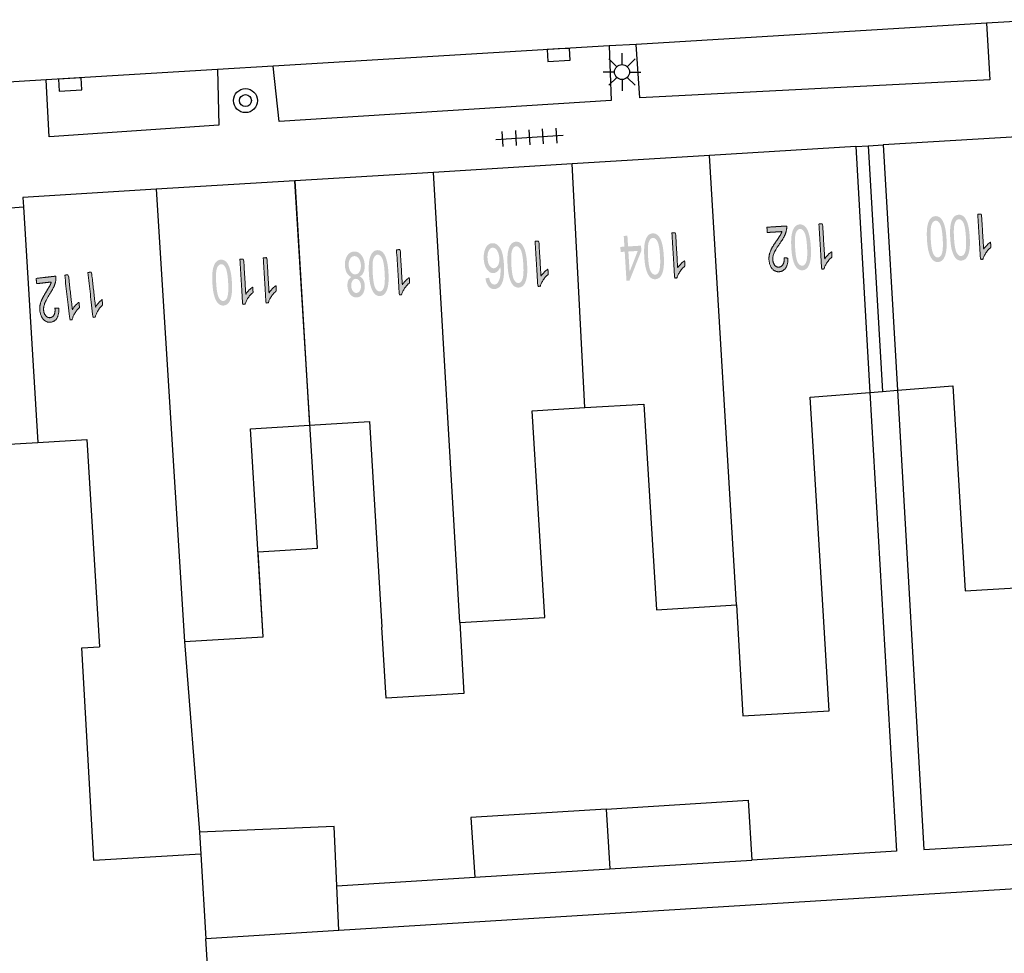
# Model space of a CAD drawing. Header units: metres. Extents: x 134521 to 134907, y 396000 to 396359.
# Tile 17 of 135: x 134658 to 134691, y 396065 to 396096. Entities that reach past the tile are written whole.
import ezdxf

# ---------------------------------------------------------------- set-up
doc = ezdxf.new("R2010")
doc.units = ezdxf.units.M
doc.header["$MEASUREMENT"] = 0

msp = doc.modelspace()

# ---------------------------------------------------------------- hatches: boundary and pattern name
at = {"linetype": 'Continuous', "lineweight": 0, "extrusion": (0, 0, -1)}
h = msp.add_hatch(color=251, dxfattribs=at)
edge = h.paths.add_edge_path()
edge.add_spline(control_points=[(-134689.176, 396088.677), (-134689.192, 396088.412), (-134689.166, 396088.248), (-134689.139, 396088.083), (-134689.073, 396087.991), (-134689.007, 396087.9), (-134688.898, 396087.893), (-134688.817, 396087.888), (-134688.754, 396087.933), (-134688.69, 396087.978), (-134688.645, 396088.067), (-134688.6, 396088.155), (-134688.57, 396088.285), (-134688.539, 396088.415), (-134688.526, 396088.638), (-134688.51, 396088.901), (-134688.536, 396089.065), (-134688.562, 396089.229), (-134688.628, 396089.322), (-134688.695, 396089.414), (-134688.804, 396089.421), (-134688.949, 396089.43), (-134689.04, 396089.28), (-134689.15, 396089.099), (-134689.176, 396088.677)], knot_values=[0, 0, 0, 0.083333, 0.083333, 0.166667, 0.166667, 0.25, 0.25, 0.333333, 0.333333, 0.416667, 0.416667, 0.5, 0.5, 0.583333, 0.583333, 0.666667, 0.666667, 0.75, 0.75, 0.833333, 0.833333, 0.916667, 0.916667, 1, 1, 1], degree=2, periodic=0)
edge = h.paths.add_edge_path(flags=16)
edge.add_spline(control_points=[(-134689.05, 396088.67), (-134689.027, 396089.039), (-134688.963, 396089.157), (-134688.898, 396089.275), (-134688.814, 396089.27), (-134688.729, 396089.265), (-134688.679, 396089.139), (-134688.63, 396089.014), (-134688.652, 396088.645), (-134688.675, 396088.276), (-134688.739, 396088.158), (-134688.804, 396088.04), (-134688.89, 396088.045), (-134688.974, 396088.05), (-134689.018, 396088.16), (-134689.072, 396088.301), (-134689.05, 396088.67)], knot_values=[0, 0, 0, 0.125, 0.125, 0.25, 0.25, 0.375, 0.375, 0.5, 0.5, 0.625, 0.625, 0.75, 0.75, 0.875, 0.875, 1, 1, 1], degree=2, periodic=0)
h = msp.add_hatch(color=251, dxfattribs=at)
edge = h.paths.add_edge_path()
edge.add_spline(control_points=[(-134689.951, 396088.725), (-134689.968, 396088.459), (-134689.941, 396088.295), (-134689.915, 396088.131), (-134689.848, 396088.039), (-134689.782, 396087.947), (-134689.673, 396087.94), (-134689.593, 396087.935), (-134689.529, 396087.98), (-134689.465, 396088.025), (-134689.42, 396088.114), (-134689.376, 396088.203), (-134689.345, 396088.333), (-134689.315, 396088.462), (-134689.301, 396088.685), (-134689.285, 396088.948), (-134689.311, 396089.113), (-134689.337, 396089.277), (-134689.404, 396089.369), (-134689.47, 396089.462), (-134689.58, 396089.468), (-134689.724, 396089.477), (-134689.816, 396089.328), (-134689.926, 396089.146), (-134689.951, 396088.725)], knot_values=[0, 0, 0, 0.083333, 0.083333, 0.166667, 0.166667, 0.25, 0.25, 0.333333, 0.333333, 0.416667, 0.416667, 0.5, 0.5, 0.583333, 0.583333, 0.666667, 0.666667, 0.75, 0.75, 0.833333, 0.833333, 0.916667, 0.916667, 1, 1, 1], degree=2, periodic=0)
edge = h.paths.add_edge_path(flags=16)
edge.add_spline(control_points=[(-134689.825, 396088.717), (-134689.803, 396089.086), (-134689.738, 396089.205), (-134689.673, 396089.323), (-134689.589, 396089.318), (-134689.505, 396089.313), (-134689.455, 396089.187), (-134689.405, 396089.061), (-134689.427, 396088.693), (-134689.45, 396088.323), (-134689.515, 396088.205), (-134689.579, 396088.087), (-134689.665, 396088.092), (-134689.749, 396088.097), (-134689.793, 396088.208), (-134689.848, 396088.348), (-134689.825, 396088.717)], knot_values=[0, 0, 0, 0.125, 0.125, 0.25, 0.25, 0.375, 0.375, 0.5, 0.5, 0.625, 0.625, 0.75, 0.75, 0.875, 0.875, 1, 1, 1], degree=2, periodic=0)
h = msp.add_hatch(color=251, dxfattribs=at)
edge = h.paths.add_edge_path()
edge.add_line((-134690.221, 396089.482), (-134690.343, 396089.49))
edge.add_line((-134690.343, 396089.49), (-134690.415, 396088.319))
edge.add_spline(control_points=[(-134690.415, 396088.319), (-134690.455, 396088.385), (-134690.523, 396088.452), (-134690.591, 396088.52), (-134690.646, 396088.555)], knot_values=[0, 0, 0, 0.5, 0.5, 1, 1, 1], degree=2, periodic=0)
edge.add_line((-134690.646, 396088.555), (-134690.657, 396088.378))
edge.add_spline(control_points=[(-134690.657, 396088.378), (-134690.559, 396088.299), (-134690.488, 396088.191), (-134690.417, 396088.083), (-134690.391, 396087.984)], knot_values=[0, 0, 0, 0.5, 0.5, 1, 1, 1], degree=2, periodic=0)
edge.add_line((-134690.391, 396087.984), (-134690.312, 396087.979))
edge.add_line((-134690.312, 396087.979), (-134690.221, 396089.482))
h = msp.add_hatch(color=251, dxfattribs=at)
edge = h.paths.add_edge_path()
edge.add_line((-134683.2, 396088.876), (-134683.189, 396089.053))
edge.add_line((-134683.189, 396089.053), (-134683.849, 396089.093))
edge.add_spline(control_points=[(-134683.849, 396089.093), (-134683.854, 396089.027), (-134683.842, 396088.965), (-134683.823, 396088.862), (-134683.774, 396088.761), (-134683.724, 396088.659), (-134683.627, 396088.524), (-134683.477, 396088.314), (-134683.427, 396088.194), (-134683.377, 396088.073), (-134683.384, 396087.969), (-134683.39, 396087.86), (-134683.447, 396087.788), (-134683.503, 396087.716), (-134683.587, 396087.721), (-134683.675, 396087.727), (-134683.724, 396087.81), (-134683.772, 396087.892), (-134683.764, 396088.033)], knot_values=[0, 0, 0, 0.111111, 0.111111, 0.222222, 0.222222, 0.333333, 0.333333, 0.444444, 0.444444, 0.555556, 0.555556, 0.666667, 0.666667, 0.777778, 0.777778, 0.888889, 0.888889, 1, 1, 1], degree=2, periodic=0)
edge.add_line((-134683.764, 396088.033), (-134683.891, 396088.022))
edge.add_spline(control_points=[(-134683.891, 396088.022), (-134683.891, 396087.81), (-134683.814, 396087.694), (-134683.736, 396087.578), (-134683.594, 396087.569), (-134683.45, 396087.561), (-134683.359, 396087.675), (-134683.268, 396087.789), (-134683.257, 396087.966), (-134683.252, 396088.056), (-134683.271, 396088.144), (-134683.29, 396088.232), (-134683.341, 396088.332), (-134683.392, 396088.431), (-134683.513, 396088.606), (-134683.615, 396088.752), (-134683.643, 396088.803), (-134683.672, 396088.855), (-134683.689, 396088.906)], knot_values=[0, 0, 0, 0.111111, 0.111111, 0.222222, 0.222222, 0.333333, 0.333333, 0.444444, 0.444444, 0.555556, 0.555556, 0.666667, 0.666667, 0.777778, 0.777778, 0.888889, 0.888889, 1, 1, 1], degree=2, periodic=0)
edge.add_line((-134683.689, 396088.906), (-134683.2, 396088.876))
h = msp.add_hatch(color=251, dxfattribs=at)
edge = h.paths.add_edge_path()
edge.add_spline(control_points=[(-134684.653, 396088.402), (-134684.669, 396088.136), (-134684.643, 396087.972), (-134684.616, 396087.808), (-134684.55, 396087.716), (-134684.483, 396087.624), (-134684.375, 396087.617), (-134684.294, 396087.612), (-134684.231, 396087.657), (-134684.167, 396087.702), (-134684.122, 396087.791), (-134684.077, 396087.88), (-134684.047, 396088.009), (-134684.016, 396088.139), (-134684.003, 396088.362), (-134683.986, 396088.625), (-134684.013, 396088.789), (-134684.039, 396088.954), (-134684.105, 396089.046), (-134684.172, 396089.138), (-134684.281, 396089.145), (-134684.425, 396089.154), (-134684.517, 396089.004), (-134684.627, 396088.823), (-134684.653, 396088.402)], knot_values=[0, 0, 0, 0.083333, 0.083333, 0.166667, 0.166667, 0.25, 0.25, 0.333333, 0.333333, 0.416667, 0.416667, 0.5, 0.5, 0.583333, 0.583333, 0.666667, 0.666667, 0.75, 0.75, 0.833333, 0.833333, 0.916667, 0.916667, 1, 1, 1], degree=2, periodic=0)
edge = h.paths.add_edge_path(flags=16)
edge.add_spline(control_points=[(-134684.527, 396088.394), (-134684.504, 396088.763), (-134684.439, 396088.881), (-134684.375, 396089), (-134684.29, 396088.994), (-134684.206, 396088.989), (-134684.156, 396088.864), (-134684.106, 396088.738), (-134684.129, 396088.37), (-134684.151, 396088), (-134684.216, 396087.882), (-134684.281, 396087.764), (-134684.367, 396087.769), (-134684.451, 396087.774), (-134684.495, 396087.884), (-134684.549, 396088.025), (-134684.527, 396088.394)], knot_values=[0, 0, 0, 0.125, 0.125, 0.25, 0.25, 0.375, 0.375, 0.5, 0.5, 0.625, 0.625, 0.75, 0.75, 0.875, 0.875, 1, 1, 1], degree=2, periodic=0)
h = msp.add_hatch(color=251, dxfattribs=at)
edge = h.paths.add_edge_path()
edge.add_line((-134684.922, 396089.159), (-134685.045, 396089.167))
edge.add_line((-134685.045, 396089.167), (-134685.116, 396087.996))
edge.add_spline(control_points=[(-134685.116, 396087.996), (-134685.157, 396088.062), (-134685.224, 396088.129), (-134685.292, 396088.197), (-134685.348, 396088.232)], knot_values=[0, 0, 0, 0.5, 0.5, 1, 1, 1], degree=2, periodic=0)
edge.add_line((-134685.348, 396088.232), (-134685.358, 396088.054))
edge.add_spline(control_points=[(-134685.358, 396088.054), (-134685.26, 396087.976), (-134685.19, 396087.868), (-134685.119, 396087.76), (-134685.093, 396087.661)], knot_values=[0, 0, 0, 0.5, 0.5, 1, 1, 1], degree=2, periodic=0)
edge.add_line((-134685.093, 396087.661), (-134685.014, 396087.656))
edge.add_line((-134685.014, 396087.656), (-134684.922, 396089.159))
at = {"linetype": 'Continuous', "lineweight": 0}
h = msp.add_hatch(color=251, dxfattribs=at)
h.paths.add_polyline_path([(134678.506, 396087.265), (134678.447, 396088.235), (134678.312, 396088.227), (134678.302, 396088.396), (134678.437, 396088.404), (134678.415, 396088.762), (134678.537, 396088.77), (134678.559, 396088.411), (134678.992, 396088.438), (134679.002, 396088.269), (134678.607, 396087.271)])
h.paths.add_polyline_path([(134678.611, 396087.566), (134678.569, 396088.242), (134678.882, 396088.262)], flags=16)
at = {"linetype": 'Continuous', "lineweight": 0, "extrusion": (0, 0, -1)}
h = msp.add_hatch(color=251, dxfattribs=at)
edge = h.paths.add_edge_path()
edge.add_spline(control_points=[(-134679.75, 396088.103), (-134679.766, 396087.837), (-134679.74, 396087.673), (-134679.713, 396087.509), (-134679.647, 396087.417), (-134679.58, 396087.325), (-134679.472, 396087.318), (-134679.391, 396087.313), (-134679.328, 396087.358), (-134679.264, 396087.403), (-134679.219, 396087.492), (-134679.174, 396087.581), (-134679.144, 396087.711), (-134679.113, 396087.84), (-134679.1, 396088.063), (-134679.084, 396088.326), (-134679.11, 396088.491), (-134679.136, 396088.655), (-134679.202, 396088.747), (-134679.269, 396088.84), (-134679.378, 396088.846), (-134679.522, 396088.855), (-134679.614, 396088.706), (-134679.724, 396088.524), (-134679.75, 396088.103)], knot_values=[0, 0, 0, 0.083333, 0.083333, 0.166667, 0.166667, 0.25, 0.25, 0.333333, 0.333333, 0.416667, 0.416667, 0.5, 0.5, 0.583333, 0.583333, 0.666667, 0.666667, 0.75, 0.75, 0.833333, 0.833333, 0.916667, 0.916667, 1, 1, 1], degree=2, periodic=0)
edge = h.paths.add_edge_path(flags=16)
edge.add_spline(control_points=[(-134679.624, 396088.095), (-134679.601, 396088.464), (-134679.536, 396088.583), (-134679.472, 396088.701), (-134679.387, 396088.696), (-134679.303, 396088.691), (-134679.253, 396088.565), (-134679.203, 396088.439), (-134679.226, 396088.071), (-134679.248, 396087.701), (-134679.313, 396087.583), (-134679.378, 396087.465), (-134679.464, 396087.47), (-134679.548, 396087.475), (-134679.592, 396087.586), (-134679.646, 396087.726), (-134679.624, 396088.095)], knot_values=[0, 0, 0, 0.125, 0.125, 0.25, 0.25, 0.375, 0.375, 0.5, 0.5, 0.625, 0.625, 0.75, 0.75, 0.875, 0.875, 1, 1, 1], degree=2, periodic=0)
h = msp.add_hatch(color=251, dxfattribs=at)
edge = h.paths.add_edge_path()
edge.add_line((-134680.019, 396088.86), (-134680.142, 396088.868))
edge.add_line((-134680.142, 396088.868), (-134680.213, 396087.697))
edge.add_spline(control_points=[(-134680.213, 396087.697), (-134680.254, 396087.763), (-134680.321, 396087.83), (-134680.389, 396087.898), (-134680.445, 396087.933)], knot_values=[0, 0, 0, 0.5, 0.5, 1, 1, 1], degree=2, periodic=0)
edge.add_line((-134680.445, 396087.933), (-134680.455, 396087.756))
edge.add_spline(control_points=[(-134680.455, 396087.756), (-134680.357, 396087.677), (-134680.287, 396087.569), (-134680.216, 396087.461), (-134680.19, 396087.362)], knot_values=[0, 0, 0, 0.5, 0.5, 1, 1, 1], degree=2, periodic=0)
edge.add_line((-134680.19, 396087.362), (-134680.111, 396087.357))
edge.add_line((-134680.111, 396087.357), (-134680.019, 396088.86))
h = msp.add_hatch(color=251, dxfattribs=at)
edge = h.paths.add_edge_path()
edge.add_line((-134670.838, 396088.3), (-134670.961, 396088.308))
edge.add_line((-134670.961, 396088.308), (-134671.032, 396087.137))
edge.add_spline(control_points=[(-134671.032, 396087.137), (-134671.073, 396087.203), (-134671.141, 396087.271), (-134671.208, 396087.338), (-134671.264, 396087.373)], knot_values=[0, 0, 0, 0.5, 0.5, 1, 1, 1], degree=2, periodic=0)
edge.add_line((-134671.264, 396087.373), (-134671.275, 396087.196))
edge.add_spline(control_points=[(-134671.275, 396087.196), (-134671.176, 396087.117), (-134671.106, 396087.009), (-134671.035, 396086.901), (-134671.009, 396086.802)], knot_values=[0, 0, 0, 0.5, 0.5, 1, 1, 1], degree=2, periodic=0)
edge.add_line((-134671.009, 396086.802), (-134670.93, 396086.798))
edge.add_line((-134670.93, 396086.798), (-134670.838, 396088.3))
h = msp.add_hatch(color=251, dxfattribs=at)
edge = h.paths.add_edge_path()
edge.add_line((-134673.804, 396087.347), (-134673.925, 396087.369))
edge.add_spline(control_points=[(-134673.925, 396087.369), (-134673.948, 396087.262), (-134673.981, 396087.214), (-134674.036, 396087.138), (-134674.109, 396087.142), (-134674.168, 396087.146), (-134674.209, 396087.198), (-134674.263, 396087.265), (-134674.289, 396087.388), (-134674.315, 396087.512), (-134674.303, 396087.737), (-134674.265, 396087.633), (-134674.204, 396087.58), (-134674.142, 396087.527), (-134674.072, 396087.523), (-134673.95, 396087.515), (-134673.855, 396087.645), (-134673.761, 396087.775), (-134673.747, 396087.99), (-134673.739, 396088.13), (-134673.772, 396088.254), (-134673.805, 396088.377), (-134673.872, 396088.446), (-134673.939, 396088.515), (-134674.029, 396088.52), (-134674.182, 396088.529), (-134674.289, 396088.366), (-134674.396, 396088.203), (-134674.42, 396087.816), (-134674.447, 396087.382), (-134674.352, 396087.178), (-134674.269, 396087.001), (-134674.111, 396086.991), (-134673.993, 396086.984), (-134673.911, 396087.079), (-134673.83, 396087.173), (-134673.804, 396087.347)], knot_values=[0, 0, 0, 0.055556, 0.055556, 0.111111, 0.111111, 0.166667, 0.166667, 0.222222, 0.222222, 0.277778, 0.277778, 0.333333, 0.333333, 0.388889, 0.388889, 0.444444, 0.444444, 0.5, 0.5, 0.555556, 0.555556, 0.611111, 0.611111, 0.666667, 0.666667, 0.722222, 0.722222, 0.777778, 0.777778, 0.833333, 0.833333, 0.888889, 0.888889, 0.944444, 0.944444, 1, 1, 1], degree=2, periodic=0)
edge = h.paths.add_edge_path(flags=16)
edge.add_spline(control_points=[(-134674.266, 396088.022), (-134674.26, 396088.117), (-134674.228, 396088.203), (-134674.196, 396088.288), (-134674.145, 396088.33), (-134674.094, 396088.373), (-134674.041, 396088.37), (-134673.963, 396088.365), (-134673.913, 396088.267), (-134673.863, 396088.17), (-134673.873, 396088.009), (-134673.883, 396087.853), (-134673.943, 396087.767), (-134674.003, 396087.681), (-134674.087, 396087.686), (-134674.17, 396087.691), (-134674.223, 396087.784), (-134674.275, 396087.877), (-134674.266, 396088.022)], knot_values=[0, 0, 0, 0.111111, 0.111111, 0.222222, 0.222222, 0.333333, 0.333333, 0.444444, 0.444444, 0.555556, 0.555556, 0.666667, 0.666667, 0.777778, 0.777778, 0.888889, 0.888889, 1, 1, 1], degree=2, periodic=0)
h = msp.add_hatch(color=251, dxfattribs=at)
edge = h.paths.add_edge_path()
edge.add_spline(control_points=[(-134675.192, 396087.825), (-134675.209, 396087.559), (-134675.182, 396087.395), (-134675.156, 396087.231), (-134675.089, 396087.139), (-134675.023, 396087.047), (-134674.914, 396087.04), (-134674.834, 396087.036), (-134674.77, 396087.08), (-134674.706, 396087.125), (-134674.661, 396087.214), (-134674.616, 396087.303), (-134674.586, 396087.433), (-134674.555, 396087.563), (-134674.542, 396087.785), (-134674.526, 396088.048), (-134674.552, 396088.213), (-134674.578, 396088.377), (-134674.645, 396088.469), (-134674.711, 396088.562), (-134674.82, 396088.568), (-134674.965, 396088.577), (-134675.056, 396088.428), (-134675.167, 396088.246), (-134675.192, 396087.825)], knot_values=[0, 0, 0, 0.083333, 0.083333, 0.166667, 0.166667, 0.25, 0.25, 0.333333, 0.333333, 0.416667, 0.416667, 0.5, 0.5, 0.583333, 0.583333, 0.666667, 0.666667, 0.75, 0.75, 0.833333, 0.833333, 0.916667, 0.916667, 1, 1, 1], degree=2, periodic=0)
edge = h.paths.add_edge_path(flags=16)
edge.add_spline(control_points=[(-134675.066, 396087.817), (-134675.043, 396088.186), (-134674.979, 396088.305), (-134674.914, 396088.423), (-134674.83, 396088.418), (-134674.745, 396088.413), (-134674.696, 396088.287), (-134674.646, 396088.161), (-134674.668, 396087.793), (-134674.691, 396087.423), (-134674.755, 396087.305), (-134674.82, 396087.187), (-134674.906, 396087.192), (-134674.99, 396087.197), (-134675.034, 396087.308), (-134675.089, 396087.448), (-134675.066, 396087.817)], knot_values=[0, 0, 0, 0.125, 0.125, 0.25, 0.25, 0.375, 0.375, 0.5, 0.5, 0.625, 0.625, 0.75, 0.75, 0.875, 0.875, 1, 1, 1], degree=2, periodic=0)
h = msp.add_hatch(color=251, dxfattribs=at)
edge = h.paths.add_edge_path()
edge.add_line((-134675.461, 396088.582), (-134675.584, 396088.59))
edge.add_line((-134675.584, 396088.59), (-134675.655, 396087.419))
edge.add_spline(control_points=[(-134675.655, 396087.419), (-134675.696, 396087.485), (-134675.764, 396087.553), (-134675.832, 396087.62), (-134675.887, 396087.655)], knot_values=[0, 0, 0, 0.5, 0.5, 1, 1, 1], degree=2, periodic=0)
edge.add_line((-134675.887, 396087.655), (-134675.898, 396087.478))
edge.add_spline(control_points=[(-134675.898, 396087.478), (-134675.799, 396087.399), (-134675.729, 396087.291), (-134675.658, 396087.183), (-134675.632, 396087.084)], knot_values=[0, 0, 0, 0.5, 0.5, 1, 1, 1], degree=2, periodic=0)
edge.add_line((-134675.632, 396087.084), (-134675.553, 396087.08))
edge.add_line((-134675.553, 396087.08), (-134675.461, 396088.582))
h = msp.add_hatch(color=251, dxfattribs=at)
edge = h.paths.add_edge_path()
edge.add_line((-134665.619, 396087.983), (-134665.742, 396087.99))
edge.add_line((-134665.742, 396087.99), (-134665.813, 396086.819))
edge.add_spline(control_points=[(-134665.813, 396086.819), (-134665.854, 396086.885), (-134665.922, 396086.953), (-134665.99, 396087.021), (-134666.045, 396087.056)], knot_values=[0, 0, 0, 0.5, 0.5, 1, 1, 1], degree=2, periodic=0)
edge.add_line((-134666.045, 396087.056), (-134666.056, 396086.878))
edge.add_spline(control_points=[(-134666.056, 396086.878), (-134665.957, 396086.799), (-134665.887, 396086.692), (-134665.816, 396086.584), (-134665.79, 396086.485)], knot_values=[0, 0, 0, 0.5, 0.5, 1, 1, 1], degree=2, periodic=0)
edge.add_line((-134665.79, 396086.485), (-134665.711, 396086.48))
edge.add_line((-134665.711, 396086.48), (-134665.619, 396087.983))
h = msp.add_hatch(color=251, dxfattribs=at)
edge = h.paths.add_edge_path()
edge.add_line((-134666.395, 396088.03), (-134666.517, 396088.038))
edge.add_line((-134666.517, 396088.038), (-134666.589, 396086.867))
edge.add_spline(control_points=[(-134666.589, 396086.867), (-134666.629, 396086.933), (-134666.697, 396087), (-134666.765, 396087.068), (-134666.82, 396087.103)], knot_values=[0, 0, 0, 0.5, 0.5, 1, 1, 1], degree=2, periodic=0)
edge.add_line((-134666.82, 396087.103), (-134666.831, 396086.926))
edge.add_spline(control_points=[(-134666.831, 396086.926), (-134666.733, 396086.847), (-134666.662, 396086.739), (-134666.591, 396086.631), (-134666.565, 396086.532)], knot_values=[0, 0, 0, 0.5, 0.5, 1, 1, 1], degree=2, periodic=0)
edge.add_line((-134666.565, 396086.532), (-134666.486, 396086.527))
edge.add_line((-134666.486, 396086.527), (-134666.395, 396088.03))
h = msp.add_hatch(color=251, dxfattribs=at)
edge = h.paths.add_edge_path()
edge.add_spline(control_points=[(-134669.609, 396087.41), (-134669.688, 396087.373), (-134669.73, 396087.297), (-134669.772, 396087.222), (-134669.778, 396087.114), (-134669.788, 396086.951), (-134669.717, 396086.835), (-134669.645, 396086.719), (-134669.516, 396086.711), (-134669.385, 396086.703), (-134669.299, 396086.812), (-134669.212, 396086.921), (-134669.202, 396087.084), (-134669.196, 396087.188), (-134669.227, 396087.267), (-134669.259, 396087.346), (-134669.331, 396087.393), (-134669.236, 396087.432), (-134669.182, 396087.529), (-134669.128, 396087.626), (-134669.119, 396087.765), (-134669.107, 396087.957), (-134669.19, 396088.094), (-134669.272, 396088.23), (-134669.42, 396088.239), (-134669.568, 396088.248), (-134669.666, 396088.122), (-134669.765, 396087.997), (-134669.777, 396087.8), (-134669.786, 396087.654), (-134669.742, 396087.553), (-134669.699, 396087.451), (-134669.609, 396087.41)], knot_values=[0, 0, 0, 0.0625, 0.0625, 0.125, 0.125, 0.1875, 0.1875, 0.25, 0.25, 0.3125, 0.3125, 0.375, 0.375, 0.4375, 0.4375, 0.5, 0.5, 0.5625, 0.5625, 0.625, 0.625, 0.6875, 0.6875, 0.75, 0.75, 0.8125, 0.8125, 0.875, 0.875, 0.9375, 0.9375, 1, 1, 1], degree=2, periodic=0)
edge = h.paths.add_edge_path(flags=16)
edge.add_spline(control_points=[(-134669.65, 396087.794), (-134669.646, 396087.873), (-134669.617, 396087.945), (-134669.587, 396088.017), (-134669.536, 396088.054), (-134669.485, 396088.092), (-134669.428, 396088.088), (-134669.34, 396088.083), (-134669.289, 396087.995), (-134669.237, 396087.906), (-134669.245, 396087.776), (-134669.253, 396087.643), (-134669.317, 396087.559), (-134669.381, 396087.476), (-134669.469, 396087.481), (-134669.556, 396087.487), (-134669.607, 396087.576), (-134669.658, 396087.665), (-134669.65, 396087.794)], knot_values=[0, 0, 0, 0.111111, 0.111111, 0.222222, 0.222222, 0.333333, 0.333333, 0.444444, 0.444444, 0.555556, 0.555556, 0.666667, 0.666667, 0.777778, 0.777778, 0.888889, 0.888889, 1, 1, 1], degree=2, periodic=0)
edge = h.paths.add_edge_path(flags=16)
edge.add_spline(control_points=[(-134669.652, 396087.1), (-134669.646, 396087.206), (-134669.597, 396087.27), (-134669.547, 396087.335), (-134669.475, 396087.331), (-134669.404, 396087.326), (-134669.363, 396087.257), (-134669.322, 396087.187), (-134669.328, 396087.09), (-134669.335, 396086.989), (-134669.385, 396086.923), (-134669.435, 396086.857), (-134669.505, 396086.862), (-134669.575, 396086.866), (-134669.616, 396086.936), (-134669.658, 396087.006), (-134669.652, 396087.1)], knot_values=[0, 0, 0, 0.125, 0.125, 0.25, 0.25, 0.375, 0.375, 0.5, 0.5, 0.625, 0.625, 0.75, 0.75, 0.875, 0.875, 1, 1, 1], degree=2, periodic=0)
h = msp.add_hatch(color=251, dxfattribs=at)
edge = h.paths.add_edge_path()
edge.add_spline(control_points=[(-134670.569, 396087.543), (-134670.585, 396087.277), (-134670.559, 396087.113), (-134670.532, 396086.949), (-134670.466, 396086.857), (-134670.399, 396086.765), (-134670.291, 396086.758), (-134670.21, 396086.754), (-134670.147, 396086.798), (-134670.083, 396086.843), (-134670.038, 396086.932), (-134669.993, 396087.021), (-134669.963, 396087.151), (-134669.932, 396087.281), (-134669.919, 396087.503), (-134669.903, 396087.766), (-134669.929, 396087.931), (-134669.955, 396088.095), (-134670.021, 396088.187), (-134670.088, 396088.28), (-134670.197, 396088.287), (-134670.341, 396088.295), (-134670.433, 396088.146), (-134670.543, 396087.964), (-134670.569, 396087.543)], knot_values=[0, 0, 0, 0.083333, 0.083333, 0.166667, 0.166667, 0.25, 0.25, 0.333333, 0.333333, 0.416667, 0.416667, 0.5, 0.5, 0.583333, 0.583333, 0.666667, 0.666667, 0.75, 0.75, 0.833333, 0.833333, 0.916667, 0.916667, 1, 1, 1], degree=2, periodic=0)
edge = h.paths.add_edge_path(flags=16)
edge.add_spline(control_points=[(-134670.443, 396087.535), (-134670.42, 396087.904), (-134670.355, 396088.023), (-134670.291, 396088.141), (-134670.206, 396088.136), (-134670.122, 396088.131), (-134670.072, 396088.005), (-134670.022, 396087.879), (-134670.045, 396087.511), (-134670.068, 396087.141), (-134670.132, 396087.023), (-134670.197, 396086.905), (-134670.283, 396086.91), (-134670.367, 396086.915), (-134670.411, 396087.026), (-134670.465, 396087.167), (-134670.443, 396087.535)], knot_values=[0, 0, 0, 0.125, 0.125, 0.25, 0.25, 0.375, 0.375, 0.5, 0.5, 0.625, 0.625, 0.75, 0.75, 0.875, 0.875, 1, 1, 1], degree=2, periodic=0)
h = msp.add_hatch(color=251, dxfattribs=at)
edge = h.paths.add_edge_path()
edge.add_spline(control_points=[(-134665.35, 396087.225), (-134665.366, 396086.96), (-134665.34, 396086.796), (-134665.313, 396086.631), (-134665.247, 396086.539), (-134665.181, 396086.448), (-134665.072, 396086.441), (-134664.991, 396086.436), (-134664.928, 396086.481), (-134664.864, 396086.526), (-134664.819, 396086.615), (-134664.774, 396086.703), (-134664.744, 396086.833), (-134664.713, 396086.963), (-134664.7, 396087.186), (-134664.684, 396087.449), (-134664.71, 396087.613), (-134664.736, 396087.777), (-134664.802, 396087.87), (-134664.869, 396087.962), (-134664.978, 396087.969), (-134665.123, 396087.978), (-134665.214, 396087.828), (-134665.324, 396087.647), (-134665.35, 396087.225)], knot_values=[0, 0, 0, 0.083333, 0.083333, 0.166667, 0.166667, 0.25, 0.25, 0.333333, 0.333333, 0.416667, 0.416667, 0.5, 0.5, 0.583333, 0.583333, 0.666667, 0.666667, 0.75, 0.75, 0.833333, 0.833333, 0.916667, 0.916667, 1, 1, 1], degree=2, periodic=0)
edge = h.paths.add_edge_path(flags=16)
edge.add_spline(control_points=[(-134665.224, 396087.218), (-134665.201, 396087.587), (-134665.137, 396087.705), (-134665.072, 396087.823), (-134664.988, 396087.818), (-134664.903, 396087.813), (-134664.853, 396087.687), (-134664.804, 396087.562), (-134664.826, 396087.193), (-134664.849, 396086.824), (-134664.913, 396086.706), (-134664.978, 396086.588), (-134665.064, 396086.593), (-134665.148, 396086.598), (-134665.192, 396086.708), (-134665.246, 396086.849), (-134665.224, 396087.218)], knot_values=[0, 0, 0, 0.125, 0.125, 0.25, 0.25, 0.375, 0.375, 0.5, 0.5, 0.625, 0.625, 0.75, 0.75, 0.875, 0.875, 1, 1, 1], degree=2, periodic=0)
h = msp.add_hatch(color=251, dxfattribs=at)
edge = h.paths.add_edge_path()
edge.add_line((-134658.842, 396087.17), (-134658.822, 396087.346))
edge.add_line((-134658.822, 396087.346), (-134659.479, 396087.421))
edge.add_spline(control_points=[(-134659.479, 396087.421), (-134659.488, 396087.355), (-134659.479, 396087.292), (-134659.465, 396087.189), (-134659.421, 396087.085), (-134659.377, 396086.981), (-134659.287, 396086.841), (-134659.148, 396086.623), (-134659.105, 396086.501), (-134659.061, 396086.378), (-134659.073, 396086.274), (-134659.085, 396086.165), (-134659.146, 396086.097), (-134659.206, 396086.028), (-134659.289, 396086.037), (-134659.377, 396086.047), (-134659.421, 396086.132), (-134659.465, 396086.218), (-134659.449, 396086.358)], knot_values=[0, 0, 0, 0.111111, 0.111111, 0.222222, 0.222222, 0.333333, 0.333333, 0.444444, 0.444444, 0.555556, 0.555556, 0.666667, 0.666667, 0.777778, 0.777778, 0.888889, 0.888889, 1, 1, 1], degree=2, periodic=0)
edge.add_line((-134659.449, 396086.358), (-134659.577, 396086.353))
edge.add_spline(control_points=[(-134659.577, 396086.353), (-134659.588, 396086.141), (-134659.517, 396086.022), (-134659.445, 396085.902), (-134659.304, 396085.886), (-134659.161, 396085.87), (-134659.064, 396085.979), (-134658.967, 396086.088), (-134658.947, 396086.264), (-134658.937, 396086.353), (-134658.951, 396086.443), (-134658.966, 396086.532), (-134659.011, 396086.634), (-134659.057, 396086.736), (-134659.169, 396086.917), (-134659.263, 396087.068), (-134659.289, 396087.121), (-134659.315, 396087.174), (-134659.329, 396087.226)], knot_values=[0, 0, 0, 0.111111, 0.111111, 0.222222, 0.222222, 0.333333, 0.333333, 0.444444, 0.444444, 0.555556, 0.555556, 0.666667, 0.666667, 0.777778, 0.777778, 0.888889, 0.888889, 1, 1, 1], degree=2, periodic=0)
edge.add_line((-134659.329, 396087.226), (-134658.842, 396087.17))
h = msp.add_hatch(color=251, dxfattribs=at)
edge = h.paths.add_edge_path()
edge.add_line((-134659.776, 396087.455), (-134659.898, 396087.469))
edge.add_line((-134659.898, 396087.469), (-134660.03, 396086.303))
edge.add_spline(control_points=[(-134660.03, 396086.303), (-134660.067, 396086.371), (-134660.131, 396086.442), (-134660.196, 396086.513), (-134660.249, 396086.551)], knot_values=[0, 0, 0, 0.5, 0.5, 1, 1, 1], degree=2, periodic=0)
edge.add_line((-134660.249, 396086.551), (-134660.269, 396086.375))
edge.add_spline(control_points=[(-134660.269, 396086.375), (-134660.175, 396086.291), (-134660.11, 396086.179), (-134660.045, 396086.068), (-134660.024, 396085.968)], knot_values=[0, 0, 0, 0.5, 0.5, 1, 1, 1], degree=2, periodic=0)
edge.add_line((-134660.024, 396085.968), (-134659.946, 396085.959))
edge.add_line((-134659.946, 396085.959), (-134659.776, 396087.455))
h = msp.add_hatch(color=251, dxfattribs=at)
edge = h.paths.add_edge_path()
edge.add_line((-134660.547, 396087.543), (-134660.669, 396087.557))
edge.add_line((-134660.669, 396087.557), (-134660.802, 396086.391))
edge.add_spline(control_points=[(-134660.802, 396086.391), (-134660.839, 396086.459), (-134660.903, 396086.53), (-134660.967, 396086.601), (-134661.021, 396086.639)], knot_values=[0, 0, 0, 0.5, 0.5, 1, 1, 1], degree=2, periodic=0)
edge.add_line((-134661.021, 396086.639), (-134661.041, 396086.462))
edge.add_spline(control_points=[(-134661.041, 396086.462), (-134660.947, 396086.379), (-134660.882, 396086.267), (-134660.817, 396086.156), (-134660.796, 396086.056)], knot_values=[0, 0, 0, 0.5, 0.5, 1, 1, 1], degree=2, periodic=0)
edge.add_line((-134660.796, 396086.056), (-134660.718, 396086.047))
edge.add_line((-134660.718, 396086.047), (-134660.547, 396087.543))

# ---------------------------------------------------------------- linework, layer by layer
at = {"color": 251}
for p, q in [((134690.515, 396095.857), (134678.825, 396095.15)), ((134692.429, 396095.973), (134690.515, 396095.857)), ((134690.515, 396095.857), (134690.62, 396093.962)), ((134677.932, 396095.097), (134666.73, 396094.42)), ((134678.825, 396095.15), (134677.932, 396095.097)), ((134677.932, 396095.097), (134677.991, 396093.275)), ((134678.95, 396093.372), (134678.825, 396095.15)), ((134678.18, 396094.404), (134677.915, 396094.669)), ((134678.357, 396094.477), (134678.357, 396094.852)), ((134678.534, 396094.404), (134678.799, 396094.669)), ((134664.869, 396094.307), (134659.162, 396093.962)), ((134666.73, 396094.42), (134664.869, 396094.307)), ((134664.869, 396094.307), (134664.911, 396092.452)), ((134666.923, 396092.583), (134666.73, 396094.42)), ((134678.107, 396094.227), (134677.732, 396094.227)), ((134678.607, 396094.227), (134678.982, 396094.227)), ((134659.162, 396093.962), (134653.997, 396093.65)), ((134659.258, 396092.063), (134659.162, 396093.962)), ((134678.18, 396094.05), (134677.915, 396093.785)), ((134678.357, 396093.977), (134678.357, 396093.602)), ((134678.799, 396093.785), (134678.534, 396094.05)), ((134690.62, 396093.962), (134678.95, 396093.372)), ((134677.991, 396093.275), (134666.923, 396092.583)), ((134664.911, 396092.452), (134659.258, 396092.063)), ((134674.394, 396091.747), (134674.363, 396092.246)), ((134674.843, 396091.774), (134674.813, 396092.273)), ((134675.292, 396091.801), (134675.262, 396092.301)), ((134675.741, 396091.829), (134675.711, 396092.328)), ((134676.191, 396091.856), (134676.16, 396092.355)), ((134674.154, 396091.982), (134676.4, 396092.12)), ((134691.723, 396092.079), (134687.067, 396091.795)), ((134686.149, 396091.739), (134681.269, 396091.442)), ((134686.149, 396091.739), (134686.568, 396091.765)), ((134686.149, 396091.739), (134686.623, 396083.544)), ((134686.568, 396091.765), (134687.067, 396091.795)), ((134686.568, 396091.765), (134687.042, 396083.578)), ((134687.067, 396091.795), (134687.54, 396083.619)), ((134681.269, 396091.442), (134676.693, 396091.163)), ((134682.174, 396076.46), (134681.269, 396091.442)), ((134676.693, 396091.163), (134672.074, 396090.881)), ((134677.118, 396083.036), (134676.693, 396091.163)), ((134667.448, 396090.6), (134662.827, 396090.318)), ((134667.448, 396090.6), (134662.827, 396090.318)), ((134672.074, 396090.881), (134667.448, 396090.6)), ((134667.448, 396090.6), (134667.942, 396082.454)), ((134668.199, 396078.353), (134667.448, 396090.6)), ((134672.95, 396075.87), (134672.074, 396090.881)), ((134662.827, 396090.318), (134658.38, 396090.047)), ((134662.827, 396090.318), (134663.771, 396075.235)), ((134662.827, 396090.318), (134663.771, 396075.235)), ((134658.38, 396090.047), (134658.406, 396089.734)), ((134655.648, 396089.502), (134658.406, 396089.734)), ((134658.406, 396089.734), (134658.884, 396081.873)), ((134687.54, 396083.619), (134689.386, 396083.768)), ((134689.386, 396083.768), (134689.802, 396076.924)), ((134684.636, 396083.384), (134686.623, 396083.544)), ((134685.046, 396076.635), (134684.636, 396083.384)), ((134686.623, 396083.544), (134687.042, 396083.578)), ((134686.623, 396083.544), (134687.504, 396068.243)), ((134687.042, 396083.578), (134687.54, 396083.619)), ((134687.54, 396083.619), (134688.423, 396068.296)), ((134677.118, 396083.036), (134679.088, 396083.156)), ((134679.088, 396083.156), (134679.505, 396076.298)), ((134675.365, 396082.93), (134677.118, 396083.036)), ((134675.784, 396076.043), (134675.365, 396082.93)), ((134665.974, 396082.334), (134667.942, 396082.454)), ((134667.942, 396082.454), (134669.935, 396082.575)), ((134669.935, 396082.575), (134670.352, 396075.712)), ((134666.396, 396075.395), (134665.974, 396082.334)), ((134656.236, 396081.712), (134658.884, 396081.873)), ((134658.884, 396081.873), (134660.51, 396081.972)), ((134660.51, 396081.972), (134660.93, 396075.062)), ((134666.225, 396078.23), (134668.199, 396078.353)), ((134666.396, 396075.395), (134666.225, 396078.23)), ((134689.802, 396076.924), (134692.655, 396077.097)), ((134685.26, 396072.925), (134685.046, 396076.635)), ((134679.505, 396076.298), (134682.174, 396076.46)), ((134682.174, 396076.46), (134682.387, 396072.759)), ((134672.95, 396075.87), (134675.784, 396076.043)), ((134672.95, 396075.87), (134673.086, 396073.501)), ((134670.488, 396073.351), (134670.352, 396075.712)), ((134663.771, 396075.235), (134666.396, 396075.395)), ((134663.771, 396075.235), (134666.396, 396075.395)), ((134663.771, 396075.235), (134664.265, 396068.875)), ((134660.341, 396075.028), (134660.93, 396075.062)), ((134660.75, 396067.935), (134660.341, 396075.028)), ((134673.086, 396073.501), (134670.488, 396073.351)), ((134682.387, 396072.759), (134685.26, 396072.925)), ((134677.833, 396069.647), (134682.567, 396069.942)), ((134682.567, 396069.942), (134682.691, 396067.946)), ((134677.833, 396069.647), (134673.321, 396069.366)), ((134677.833, 396069.647), (134677.948, 396067.654)), ((134673.321, 396069.366), (134673.445, 396067.377)), ((134668.765, 396069.07), (134664.265, 396068.875)), ((134668.85, 396067.094), (134668.765, 396069.07)), ((134664.265, 396068.875), (134664.311, 396068.14)), ((134688.423, 396068.296), (134697.74, 396068.867)), ((134664.311, 396068.14), (134660.75, 396067.935)), ((134664.311, 396068.14), (134664.486, 396065.32)), ((134677.948, 396067.654), (134682.691, 396067.946)), ((134687.504, 396068.243), (134682.691, 396067.946)), ((134673.445, 396067.377), (134677.948, 396067.654)), ((134668.85, 396067.094), (134673.445, 396067.377)), ((134668.915, 396065.595), (134668.85, 396067.094)), ((134694.305, 396067.157), (134668.915, 396065.595)), ((134668.915, 396065.595), (134664.486, 396065.32)), ((134664.61, 396063.325), (134664.486, 396065.32))]:
    msp.add_line(p, q, dxfattribs=at)
at = {"color": 251, "flags": 128}
for points in [[(134676.231, 396094.996), (134675.857, 396094.975), (134675.879, 396094.576), (134676.628, 396094.618), (134676.605, 396095.017), (134676.231, 396094.996)], [(134659.945, 396094.011), (134659.571, 396093.987), (134659.596, 396093.588), (134660.344, 396093.635), (134660.319, 396094.035), (134659.945, 396094.011)]]:
    msp.add_lwpolyline(points, dxfattribs=at)
at = {"color": 251}
for centre, radius in [((134678.357, 396094.227), 0.25), ((134665.802, 396093.274), 0.4), ((134665.802, 396093.274), 0.2)]:
    msp.add_circle(centre, radius, dxfattribs=at)
at = {"color": 251, "linetype": 'Continuous', "lineweight": 0}
for points, knots in [([(134690.221, 396089.482), (134690.282, 396089.486), (134690.343, 396089.49), (134690.379, 396088.904), (134690.415, 396088.319), (134690.455, 396088.385), (134690.523, 396088.452), (134690.591, 396088.52), (134690.646, 396088.555), (134690.651, 396088.466), (134690.657, 396088.378), (134690.559, 396088.299), (134690.488, 396088.191), (134690.417, 396088.083), (134690.391, 396087.984), (134690.352, 396087.982), (134690.312, 396087.979), (134690.266, 396088.731), (134690.221, 396089.482)], [0, 0, 0, 0.1, 0.1, 0.2, 0.2, 0.3, 0.3, 0.4, 0.4, 0.6, 0.6, 0.7, 0.7, 0.8, 0.8, 0.9, 0.9, 1, 1, 1]), ([(134683.2, 396088.876), (134683.194, 396088.965), (134683.189, 396089.053), (134683.519, 396089.073), (134683.849, 396089.093), (134683.854, 396089.027), (134683.842, 396088.965), (134683.823, 396088.862), (134683.774, 396088.761), (134683.724, 396088.659), (134683.627, 396088.524), (134683.477, 396088.314), (134683.427, 396088.194), (134683.377, 396088.073), (134683.384, 396087.969), (134683.39, 396087.86), (134683.447, 396087.788), (134683.503, 396087.716), (134683.587, 396087.721), (134683.675, 396087.727), (134683.724, 396087.81), (134683.772, 396087.892), (134683.764, 396088.033), (134683.828, 396088.028), (134683.891, 396088.022), (134683.891, 396087.81), (134683.814, 396087.694), (134683.736, 396087.578), (134683.594, 396087.569), (134683.45, 396087.561), (134683.359, 396087.675), (134683.268, 396087.789), (134683.257, 396087.966), (134683.252, 396088.056), (134683.271, 396088.144), (134683.29, 396088.232), (134683.341, 396088.332), (134683.392, 396088.431), (134683.513, 396088.606), (134683.615, 396088.752), (134683.643, 396088.803), (134683.672, 396088.855), (134683.689, 396088.906), (134683.444, 396088.891), (134683.2, 396088.876)], [0, 0, 0, 0.1, 0.1, 0.2, 0.2, 0.222222, 0.222222, 0.244444, 0.244444, 0.266667, 0.266667, 0.288889, 0.288889, 0.311111, 0.311111, 0.333333, 0.333333, 0.355556, 0.355556, 0.377778, 0.377778, 0.4, 0.4, 0.6, 0.6, 0.622222, 0.622222, 0.644444, 0.644444, 0.666667, 0.666667, 0.688889, 0.688889, 0.711111, 0.711111, 0.733333, 0.733333, 0.755556, 0.755556, 0.777778, 0.777778, 0.8, 0.8, 1, 1, 1]), ([(134684.922, 396089.159), (134684.983, 396089.163), (134685.045, 396089.167), (134685.08, 396088.581), (134685.116, 396087.996), (134685.157, 396088.062), (134685.224, 396088.129), (134685.292, 396088.197), (134685.348, 396088.232), (134685.353, 396088.143), (134685.358, 396088.054), (134685.26, 396087.976), (134685.19, 396087.868), (134685.119, 396087.76), (134685.093, 396087.661), (134685.053, 396087.659), (134685.014, 396087.656), (134684.968, 396088.408), (134684.922, 396089.159)], [0, 0, 0, 0.1, 0.1, 0.2, 0.2, 0.3, 0.3, 0.4, 0.4, 0.6, 0.6, 0.7, 0.7, 0.8, 0.8, 0.9, 0.9, 1, 1, 1]), ([(134680.019, 396088.86), (134680.08, 396088.864), (134680.142, 396088.868), (134680.177, 396088.282), (134680.213, 396087.697), (134680.254, 396087.763), (134680.321, 396087.83), (134680.389, 396087.898), (134680.445, 396087.933), (134680.45, 396087.844), (134680.455, 396087.756), (134680.357, 396087.677), (134680.287, 396087.569), (134680.216, 396087.461), (134680.19, 396087.362), (134680.15, 396087.36), (134680.111, 396087.357), (134680.065, 396088.109), (134680.019, 396088.86)], [0, 0, 0, 0.1, 0.1, 0.2, 0.2, 0.3, 0.3, 0.4, 0.4, 0.6, 0.6, 0.7, 0.7, 0.8, 0.8, 0.9, 0.9, 1, 1, 1]), ([(134670.838, 396088.3), (134670.899, 396088.304), (134670.961, 396088.308), (134670.996, 396087.722), (134671.032, 396087.137), (134671.073, 396087.203), (134671.141, 396087.271), (134671.208, 396087.338), (134671.264, 396087.373), (134671.269, 396087.285), (134671.275, 396087.196), (134671.176, 396087.117), (134671.106, 396087.009), (134671.035, 396086.901), (134671.009, 396086.802), (134670.97, 396086.8), (134670.93, 396086.798), (134670.884, 396087.549), (134670.838, 396088.3)], [0, 0, 0, 0.1, 0.1, 0.2, 0.2, 0.3, 0.3, 0.4, 0.4, 0.6, 0.6, 0.7, 0.7, 0.8, 0.8, 0.9, 0.9, 1, 1, 1]), ([(134675.461, 396088.582), (134675.523, 396088.586), (134675.584, 396088.59), (134675.62, 396088.004), (134675.655, 396087.419), (134675.696, 396087.485), (134675.764, 396087.553), (134675.832, 396087.62), (134675.887, 396087.655), (134675.892, 396087.567), (134675.898, 396087.478), (134675.799, 396087.399), (134675.729, 396087.291), (134675.658, 396087.183), (134675.632, 396087.084), (134675.593, 396087.082), (134675.553, 396087.08), (134675.507, 396087.831), (134675.461, 396088.582)], [0, 0, 0, 0.1, 0.1, 0.2, 0.2, 0.3, 0.3, 0.4, 0.4, 0.6, 0.6, 0.7, 0.7, 0.8, 0.8, 0.9, 0.9, 1, 1, 1]), ([(134665.619, 396087.983), (134665.681, 396087.987), (134665.742, 396087.99), (134665.778, 396087.405), (134665.813, 396086.819), (134665.854, 396086.885), (134665.922, 396086.953), (134665.99, 396087.021), (134666.045, 396087.056), (134666.05, 396086.967), (134666.056, 396086.878), (134665.957, 396086.799), (134665.887, 396086.692), (134665.816, 396086.584), (134665.79, 396086.485), (134665.751, 396086.482), (134665.711, 396086.48), (134665.665, 396087.231), (134665.619, 396087.983)], [0, 0, 0, 0.1, 0.1, 0.2, 0.2, 0.3, 0.3, 0.4, 0.4, 0.6, 0.6, 0.7, 0.7, 0.8, 0.8, 0.9, 0.9, 1, 1, 1]), ([(134666.395, 396088.03), (134666.456, 396088.034), (134666.517, 396088.038), (134666.553, 396087.452), (134666.589, 396086.867), (134666.629, 396086.933), (134666.697, 396087), (134666.765, 396087.068), (134666.82, 396087.103), (134666.825, 396087.014), (134666.831, 396086.926), (134666.733, 396086.847), (134666.662, 396086.739), (134666.591, 396086.631), (134666.565, 396086.532), (134666.526, 396086.53), (134666.486, 396086.527), (134666.44, 396087.279), (134666.395, 396088.03)], [0, 0, 0, 0.1, 0.1, 0.2, 0.2, 0.3, 0.3, 0.4, 0.4, 0.6, 0.6, 0.7, 0.7, 0.8, 0.8, 0.9, 0.9, 1, 1, 1]), ([(134658.842, 396087.17), (134658.832, 396087.258), (134658.822, 396087.346), (134659.15, 396087.384), (134659.479, 396087.421), (134659.488, 396087.355), (134659.479, 396087.292), (134659.465, 396087.189), (134659.421, 396087.085), (134659.377, 396086.981), (134659.287, 396086.841), (134659.148, 396086.623), (134659.105, 396086.501), (134659.061, 396086.378), (134659.073, 396086.274), (134659.085, 396086.165), (134659.146, 396086.097), (134659.206, 396086.028), (134659.289, 396086.037), (134659.377, 396086.047), (134659.421, 396086.132), (134659.465, 396086.218), (134659.449, 396086.358), (134659.513, 396086.356), (134659.577, 396086.353), (134659.588, 396086.141), (134659.517, 396086.022), (134659.445, 396085.902), (134659.304, 396085.886), (134659.161, 396085.87), (134659.064, 396085.979), (134658.967, 396086.088), (134658.947, 396086.264), (134658.937, 396086.353), (134658.951, 396086.443), (134658.966, 396086.532), (134659.011, 396086.634), (134659.057, 396086.736), (134659.169, 396086.917), (134659.263, 396087.068), (134659.289, 396087.121), (134659.315, 396087.174), (134659.329, 396087.226), (134659.086, 396087.198), (134658.842, 396087.17)], [0, 0, 0, 0.1, 0.1, 0.2, 0.2, 0.222222, 0.222222, 0.244444, 0.244444, 0.266667, 0.266667, 0.288889, 0.288889, 0.311111, 0.311111, 0.333333, 0.333333, 0.355556, 0.355556, 0.377778, 0.377778, 0.4, 0.4, 0.6, 0.6, 0.622222, 0.622222, 0.644444, 0.644444, 0.666667, 0.666667, 0.688889, 0.688889, 0.711111, 0.711111, 0.733333, 0.733333, 0.755556, 0.755556, 0.777778, 0.777778, 0.8, 0.8, 1, 1, 1]), ([(134659.776, 396087.455), (134659.837, 396087.462), (134659.898, 396087.469), (134659.964, 396086.886), (134660.03, 396086.303), (134660.067, 396086.371), (134660.131, 396086.442), (134660.196, 396086.513), (134660.249, 396086.551), (134660.259, 396086.463), (134660.269, 396086.375), (134660.175, 396086.291), (134660.11, 396086.179), (134660.045, 396086.068), (134660.024, 396085.968), (134659.985, 396085.963), (134659.946, 396085.959), (134659.861, 396086.707), (134659.776, 396087.455)], [0, 0, 0, 0.1, 0.1, 0.2, 0.2, 0.3, 0.3, 0.4, 0.4, 0.6, 0.6, 0.7, 0.7, 0.8, 0.8, 0.9, 0.9, 1, 1, 1]), ([(134660.547, 396087.543), (134660.608, 396087.55), (134660.669, 396087.557), (134660.736, 396086.974), (134660.802, 396086.391), (134660.839, 396086.459), (134660.903, 396086.53), (134660.967, 396086.601), (134661.021, 396086.639), (134661.031, 396086.551), (134661.041, 396086.462), (134660.947, 396086.379), (134660.882, 396086.267), (134660.817, 396086.156), (134660.796, 396086.056), (134660.757, 396086.051), (134660.718, 396086.047), (134660.632, 396086.795), (134660.547, 396087.543)], [0, 0, 0, 0.1, 0.1, 0.2, 0.2, 0.3, 0.3, 0.4, 0.4, 0.6, 0.6, 0.7, 0.7, 0.8, 0.8, 0.9, 0.9, 1, 1, 1])]:
    msp.add_open_spline(points, degree=2, knots=knots, dxfattribs=at)

doc.saveas('drawing.dxf')
